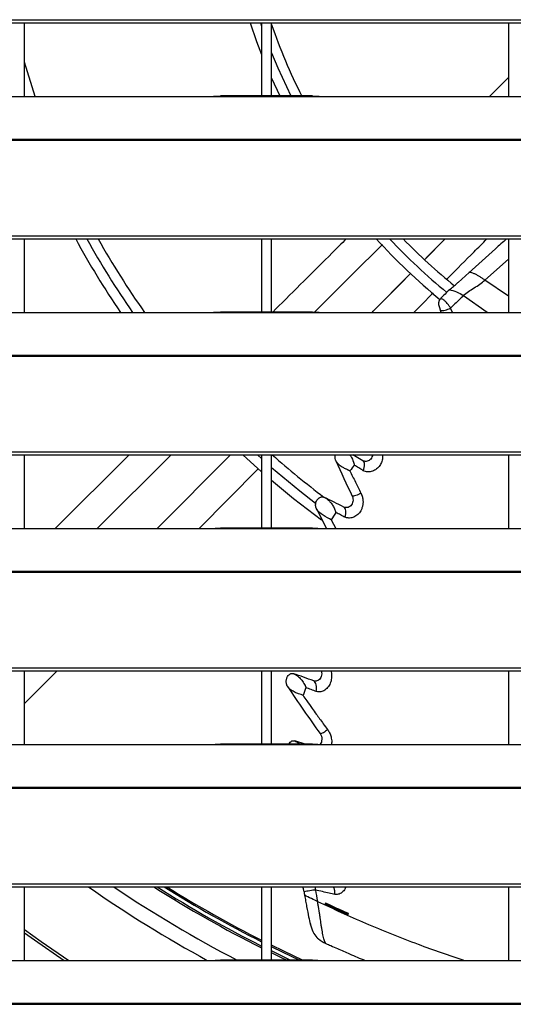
# Model space of a CAD drawing. Header units: millimetres. Extents: x 0 to 39025, y -31299 to 8400.
# Tile 6 of 209: x 6790 to 6890, y -24574 to -24374. Entities that reach past the tile are written whole.
import ezdxf

# ---------------------------------------------------------------- set-up
doc = ezdxf.new("R2010")
doc.units = ezdxf.units.MM

# ---------------------------------------------------------------- blocks, each defined once
blk = doc.blocks.new('Adapt 2 S (spredaj)')
at = {"linetype": 'Continuous', "lineweight": 25}
for p, q in [((7.21, 457.88), (1142.79, 457.88)), ((7.21, 457.23), (1142.79, 457.23)), ((187, 442.35), (187, 457.23)), ((234.78, 457.23), (235, 456.59)), ((235, 457.23), (235, 442.43)), ((237, 442.43), (237, 457.23)), ((285, 457.23), (285, 442.35)), ((189.15, 442.35), (187, 449.27)), ((237, 446.03), (238.67, 442.43)), ((285, 446.17), (281.16, 442.35)), ((42, 442.35), (225, 442.35)), ((225, 442.35), (247, 442.35)), ((245.31, 442.43), (226.65, 442.43)), ((247, 442.35), (818, 442.35)), ((16.21, 433.68), (1133.33, 433.68)), ((16.21, 433.46), (1133.33, 433.46)), ((7.21, 414.13), (1142.79, 414.13)), ((7.21, 413.48), (1142.79, 413.48)), ((187, 398.6), (187, 413.48)), ((235, 413.48), (235, 398.68)), ((237, 398.68), (237, 413.48)), ((272.19, 413.48), (268.06, 409.34)), ((285, 413.48), (285, 398.6)), ((285, 409.35), (280.22, 405.16)), ((265.19, 406.45), (257.37, 398.6)), ((277.03, 406.68), (274.8, 404.66)), ((285, 401.88), (280.22, 405.16)), ((280.71, 398.6), (275.89, 401.99)), ((271.41, 398.6), (271.27, 398.97)), ((273.65, 398.6), (273.3, 399.48)), ((42, 398.6), (225, 398.6)), ((225, 398.6), (247, 398.6)), ((245.31, 398.68), (226.65, 398.68)), ((247, 398.6), (818, 398.6)), ((16.21, 389.93), (1133.33, 389.93)), ((16.21, 389.71), (1133.33, 389.71)), ((7.21, 370.38), (1142.79, 370.38)), ((7.21, 369.73), (1142.79, 369.73)), ((187, 354.85), (187, 369.73)), ((208.16, 369.73), (193.22, 354.85)), ((216.66, 369.73), (201.72, 354.85)), ((213.86, 354.85), (228.69, 369.73)), ((231.22, 369.73), (235, 366.31)), ((234.17, 369.73), (235, 368.99)), ((235, 369.73), (235, 354.93)), ((237, 354.93), (237, 369.73)), ((255.51, 368.57), (253.52, 369.73)), ((285, 369.73), (285, 354.85)), ((255.84, 368.44), (255.58, 368.51)), ((222.33, 354.85), (234.34, 366.9)), ((246.12, 358.82), (248.14, 354.85)), ((249.13, 356.6), (250.06, 354.85)), ((42, 354.85), (225, 354.85)), ((225, 354.85), (247, 354.85)), ((245.31, 354.93), (226.65, 354.93)), ((247, 354.85), (818, 354.85)), ((16.21, 346.18), (1133.33, 346.18)), ((16.21, 345.96), (1133.33, 345.96)), ((7.21, 326.63), (1142.79, 326.63)), ((7.21, 325.98), (1142.79, 325.98)), ((187, 311.1), (187, 325.98)), ((187, 319.39), (193.57, 325.98)), ((235, 325.98), (235, 311.18)), ((237, 311.18), (237, 325.98)), ((285, 325.98), (285, 311.1)), ((42, 311.1), (225, 311.1)), ((225, 311.1), (247, 311.1)), ((245.31, 311.18), (226.65, 311.18)), ((243.81, 311.18), (241.75, 311.82)), ((247, 311.1), (818, 311.1)), ((16.21, 302.43), (1133.33, 302.43)), ((16.21, 302.21), (1133.33, 302.21)), ((7.21, 282.88), (1142.79, 282.88)), ((7.21, 282.23), (1142.79, 282.23)), ((187, 267.35), (187, 282.23)), ((235, 282.23), (235, 267.43)), ((237, 267.43), (237, 282.23)), ((245.81, 282.23), (245.91, 281.61)), ((285, 282.23), (285, 267.35)), ((248.05, 278.76), (247.94, 278.64)), ((248.15, 278.85), (248.08, 278.91)), ((42, 267.35), (225, 267.35)), ((225, 267.35), (247, 267.35)), ((245.31, 267.43), (226.65, 267.43)), ((247, 267.35), (818, 267.35)), ((16.21, 258.68), (1133.33, 258.68)), ((16.21, 258.46), (1133.33, 258.46))]:
    blk.add_line(p, q, dxfattribs=at)
at = {"linetype": 'Continuous', "lineweight": 25, "flags": 128}
for points in [[(232.67, 457.23), (233.98, 453.48), (235, 450.81)], [(237, 451.19), (238.27, 448.13), (240.9, 442.43)], [(268.06, 409.34), (268.62, 409.89), (272.19, 413.48)], [(259.5, 412.34), (259.33, 412.17), (253.52, 406.39), (247.78, 400.67), (245.75, 398.66)], [(257.38, 398.6), (257.62, 398.85), (262.98, 404.22), (265.19, 406.45)], [(265.84, 398.6), (267.25, 400.02), (269.79, 402.56)], [(237, 367.22), (242.72, 362.47), (245.95, 359.96)], [(237, 364.59), (241.48, 360.9), (247.12, 356.6)], [(187, 273.59), (190.37, 271.17), (195.94, 267.35)], [(187, 272.97), (189.01, 271.52), (195.04, 267.35)], [(243.31, 267.43), (239.51, 269.22), (237, 270.44)], [(242.61, 267.43), (239.38, 268.96), (237, 270.12)], [(240.81, 267.43), (239.05, 268.27), (237, 269.27)], [(240.02, 267.43), (238.9, 267.96), (237, 268.89)]]:
    blk.add_lwpolyline(points, dxfattribs=at)
at = {"linetype": 'Continuous', "lineweight": 25}
for radius, start, end in [(118, 199.1059, 206.7555), (172, 208.4981, 214.3095), (170, 208.8647, 214.7707), (168, 209.2414, 215.2457), (122, 222.2739, 230.6506), (120, 223.1481, 230.7258), (118, 224.0653, 230.8867), (168, 228.493, 233.0995), (259.95, 235.1467, 241.387), (257.05, 236.0853, 242.5566), (252.6, 237.6155, 243.2998), (252.26, 237.7372, 243.2611), (251.5, 238.014, 243.1733), (251.21, 238.1208, 243.1396)]:
    blk.add_arc((348.5, 495.55), radius, start, end, dxfattribs=at)
for points, knots in [([(225, 442.35), (225.39, 442.37), (225.98, 442.41), (226.48, 442.41), (226.65, 442.41)], [0, 0, 0, 0, 0.650514, 1, 1, 1, 1]), ([(245.31, 442.41), (245.48, 442.41), (246, 442.41), (246.6, 442.37), (247, 442.35)], [0, 0, 0, 0, 0.333156, 1, 1, 1, 1]), ([(252.15, 413.48), (251.2, 412.55), (248.34, 409.7), (243.56, 404.93), (239.54, 400.94), (237.44, 398.85), (237.27, 398.68)], [0, 0, 0, 0, 0.190192, 0.576556, 0.965793, 1, 1, 1, 1]), ([(272.6, 405.39), (272.7, 405.49), (274.51, 407.31), (277.2, 410.01), (279.78, 412.61), (280.66, 413.48)], [0, 0, 0, 0, 0.036054, 0.674592, 1, 1, 1, 1]), ([(284.64, 413.48), (283.88, 412.82), (281.31, 410.58), (278.78, 408.27), (277, 406.64)], [0, 0, 0, 0, 0.29644, 1, 1, 1, 1]), ([(275.89, 401.99), (276.47, 402.59), (277.26, 403.08), (278.45, 403.82), (278.85, 404.06), (279.58, 404.58), (279.92, 404.86), (280.22, 405.16)], [0, 0, 0, 0, 0.5, 0.5, 0.75, 0.75, 1, 1, 1, 1]), ([(280.22, 405.16), (280.06, 405.28), (279.74, 405.51), (279.17, 405.86), (278.6, 406.18), (278.04, 406.45), (277.55, 406.64), (277.19, 406.71), (277.02, 406.7), (277, 406.65), (277, 406.64)], [0, 0, 0, 0, 0.159625, 0.31396, 0.4601, 0.596562, 0.726227, 0.854599, 0.988074, 1, 1, 1, 1]), ([(273.04, 403.18), (273.58, 403.63), (274.2, 404.15), (274.83, 404.69), (274.9, 404.75)], [0, 0, 0, 0, 0.8784, 1, 1, 1, 1]), ([(273.04, 403.18), (273.5, 403.12), (274.02, 402.97), (275.02, 402.55), (275.5, 402.28), (275.89, 401.99)], [0, 0, 0, 0, 0.5, 0.5, 1, 1, 1, 1]), ([(271.3, 401.44), (271.28, 401.41), (271.22, 401.35), (271.15, 401.26), (271.08, 401.16), (271.03, 401.07), (270.98, 400.98), (270.94, 400.89), (270.91, 400.8), (270.89, 400.71), (270.87, 400.63), (270.86, 400.55), (270.85, 400.47), (270.85, 400.4), (270.85, 400.33), (270.85, 400.27), (270.86, 400.21), (270.86, 400.16), (270.87, 400.11), (270.88, 400.07), (270.89, 400.03), (270.89, 400), (270.9, 399.96), (270.91, 399.93), (270.94, 399.88), (270.96, 399.81), (271, 399.7), (271.06, 399.53), (271.15, 399.28), (271.23, 399.08), (271.27, 398.97)], [0, 0, 0, 0, 0.046593, 0.090552, 0.132049, 0.171264, 0.208382, 0.243579, 0.277009, 0.308788, 0.338996, 0.367687, 0.394888, 0.420609, 0.444846, 0.467584, 0.488799, 0.508464, 0.526547, 0.543013, 0.557828, 0.570958, 0.582371, 0.597313, 0.614025, 0.638909, 0.681893, 0.753532, 0.86023, 1, 1, 1, 1]), ([(273.3, 399.48), (273.28, 399.51), (273.23, 399.59), (273.14, 399.72), (273, 399.91), (272.83, 400.16), (272.6, 400.45), (272.34, 400.73), (272.08, 400.96), (271.87, 401.13), (271.67, 401.26), (271.48, 401.36), (271.36, 401.41), (271.3, 401.44)], [0, 0, 0, 0, 0.039368, 0.102577, 0.18839, 0.295653, 0.423657, 0.572471, 0.677713, 0.7728, 0.857648, 0.933217, 1, 1, 1, 1]), ([(275.89, 401.99), (275.6, 401.72), (275.03, 401.17), (274.17, 400.34), (273.59, 399.77), (273.3, 399.48)], [0, 0, 0, 0, 0.327319, 0.660644, 1, 1, 1, 1]), ([(271.27, 398.97), (271.45, 398.93), (271.79, 398.96), (272.55, 399.15), (272.97, 399.31), (273.3, 399.48)], [0, 0, 0, 0, 0.5, 0.5, 1, 1, 1, 1]), ([(225, 398.6), (225.39, 398.62), (225.98, 398.66), (226.48, 398.66), (226.65, 398.66)], [0, 0, 0, 0, 0.650514, 1, 1, 1, 1]), ([(245.31, 398.66), (245.48, 398.66), (246, 398.66), (246.6, 398.62), (247, 398.6)], [0, 0, 0, 0, 0.333156, 1, 1, 1, 1]), ([(250.05, 368.56), (250, 368.7), (249.9, 368.99), (249.88, 369.41), (249.95, 369.65), (249.98, 369.73)], [0, 0, 0, 0, 0.3855601, 0.7749455, 1, 1, 1, 1]), ([(252.88, 369.73), (252.95, 369.65), (253.28, 369.22), (253.55, 368.57), (253.72, 367.94), (253.77, 367.74), (253.79, 367.66)], [0, 0, 0, 0, 0.139827, 0.713565, 0.894296, 1, 1, 1, 1]), ([(259.5, 369.73), (259.51, 369.61), (259.55, 369.17), (259.38, 368.4), (258.96, 367.54), (258.3, 366.82), (257.46, 366.37), (256.5, 366.23), (255.89, 366.44), (255.58, 366.54)], [0, 0, 0, 0, 0.054362, 0.192722, 0.332964, 0.484941, 0.648138, 0.821794, 1, 1, 1, 1]), ([(257.45, 369.73), (257.45, 369.68), (257.44, 369.46), (257.26, 369.09), (256.97, 368.72), (256.6, 368.49), (256.22, 368.38), (255.97, 368.42), (255.85, 368.44)], [0, 0, 0, 0, 0.057372, 0.254259, 0.447864, 0.637794, 0.82337, 1, 1, 1, 1]), ([(252.9, 366.51), (252.86, 366.53), (252.77, 366.57), (252.63, 366.64), (252.47, 366.71), (252.31, 366.79), (251.99, 366.93), (251.65, 367.09), (251.25, 367.32), (250.96, 367.52), (250.65, 367.77), (250.4, 368.04), (250.2, 368.3), (250.1, 368.48), (250.05, 368.56)], [0, 0, 0, 0, 0.047625, 0.09777, 0.150387, 0.205407, 0.262739, 0.451908, 0.514096, 0.630163, 0.735948, 0.832351, 0.920152, 1, 1, 1, 1]), ([(255.58, 366.54), (255.28, 366.73), (254.68, 367.1), (254.09, 367.47), (253.79, 367.66)], [0, 0, 0, 0, 0.496731, 1, 1, 1, 1]), ([(255.58, 366.54), (255.77, 367), (255.87, 367.44), (255.84, 368.16), (255.72, 368.44), (255.51, 368.57)], [0, 0, 0, 0, 0.5, 0.5, 1, 1, 1, 1]), ([(252.9, 366.51), (253.08, 366.13), (253.45, 365.38), (254, 364.25), (254.55, 363.13), (254.92, 362.38), (255.11, 362.01)], [0, 0, 0, 0, 0.251244, 0.501752, 0.751381, 1, 1, 1, 1]), ([(246.12, 358.82), (246.11, 358.85), (246.08, 358.92), (246.04, 359.01), (246.01, 359.12), (245.98, 359.26), (245.95, 359.44), (245.95, 359.68), (245.97, 359.91), (246.04, 360.23), (246.21, 360.61), (246.47, 360.91), (246.71, 361.08), (246.91, 361.18), (247.12, 361.23), (247.31, 361.24), (247.47, 361.22), (247.6, 361.18), (247.69, 361.15), (247.73, 361.13)], [0, 0, 0, 0, 0.02733, 0.054574, 0.081891, 0.109441, 0.165693, 0.221897, 0.28105, 0.340704, 0.464635, 0.594627, 0.66284, 0.730438, 0.797994, 0.866243, 0.911495, 0.955915, 1, 1, 1, 1]), ([(247.73, 361.13), (247.77, 361.1), (247.91, 361.03), (248.09, 360.91), (248.3, 360.75), (248.52, 360.58), (248.82, 360.29), (249.13, 359.94), (249.4, 359.55), (249.6, 359.2), (249.78, 358.83), (249.94, 358.45), (250.03, 358.2), (250.07, 358.07)], [0, 0, 0, 0, 0.037616, 0.115989, 0.164643, 0.236638, 0.325367, 0.482578, 0.584141, 0.686644, 0.790114, 0.894559, 1, 1, 1, 1]), ([(253.36, 361.4), (253.53, 361.06), (253.57, 360.67), (253.44, 359.97), (253.27, 359.66), (252.86, 359.24), (252.6, 359.11), (252.11, 359.04), (251.87, 359.08), (251.67, 359.18)], [0, 0, 0, 0, 0.25, 0.25, 0.5, 0.5, 0.75, 0.75, 1, 1, 1, 1]), ([(255.11, 362.01), (255.14, 361.96), (255.2, 361.85), (255.27, 361.68), (255.34, 361.51), (255.39, 361.33), (255.44, 361.16), (255.48, 360.98), (255.51, 360.8), (255.53, 360.61), (255.55, 360.42), (255.56, 360.08), (255.52, 359.59), (255.36, 358.98), (255.12, 358.45), (254.83, 358.01), (254.5, 357.65), (254.13, 357.36), (253.72, 357.14), (253.28, 356.99), (252.87, 356.94), (252.51, 356.96), (252.2, 357.01), (252, 357.07), (251.9, 357.11)], [0, 0, 0, 0, 0.023833, 0.047232, 0.070273, 0.093035, 0.115601, 0.138053, 0.160478, 0.182962, 0.205589, 0.228443, 0.305134, 0.38054, 0.458111, 0.520534, 0.583874, 0.65004, 0.717086, 0.786835, 0.857081, 0.904532, 0.952008, 1, 1, 1, 1]), ([(255.11, 362.01), (254.83, 361.81), (254.43, 361.62), (253.74, 361.38), (253.46, 361.34), (253.36, 361.4)], [0, 0, 0, 0, 0.5, 0.5, 1, 1, 1, 1]), ([(251.9, 357.11), (252.05, 357.57), (252.11, 358.03), (252.03, 358.77), (251.89, 359.05), (251.67, 359.18)], [0, 0, 0, 0, 0.5, 0.5, 1, 1, 1, 1]), ([(249.13, 356.6), (248.64, 356.88), (248.05, 357.15), (246.95, 357.86), (246.45, 358.29), (246.12, 358.82)], [0, 0, 0, 0, 0.5, 0.5, 1, 1, 1, 1]), ([(251.9, 357.11), (251.6, 357.27), (250.98, 357.59), (250.38, 357.91), (250.07, 358.07)], [0, 0, 0, 0, 0.494713, 1, 1, 1, 1]), ([(225, 354.85), (225.39, 354.87), (225.98, 354.91), (226.48, 354.91), (226.65, 354.91)], [0, 0, 0, 0, 0.650514, 1, 1, 1, 1]), ([(245.31, 354.91), (245.48, 354.91), (246, 354.91), (246.6, 354.87), (247, 354.85)], [0, 0, 0, 0, 0.333156, 1, 1, 1, 1]), ([(240.31, 322.75), (240.29, 322.79), (240.25, 322.85), (240.2, 322.95), (240.15, 323.06), (240.11, 323.17), (240.08, 323.29), (240.05, 323.4), (240.02, 323.57), (240, 323.78), (240.01, 324.05), (240.06, 324.32), (240.16, 324.68), (240.34, 324.99), (240.56, 325.23), (240.75, 325.36), (240.94, 325.45), (241.12, 325.49), (241.28, 325.49), (241.4, 325.47), (241.48, 325.45), (241.52, 325.43)], [0, 0, 0, 0, 0.029358, 0.05823, 0.086795, 0.115236, 0.143739, 0.172484, 0.201647, 0.263082, 0.324985, 0.394876, 0.465116, 0.607896, 0.677904, 0.746935, 0.814167, 0.880549, 0.921682, 0.961323, 1, 1, 1, 1]), ([(241.52, 325.43), (241.54, 325.42), (241.58, 325.4), (241.65, 325.37), (241.72, 325.33), (241.81, 325.28), (241.94, 325.2), (242.12, 325.09), (242.37, 324.9), (242.68, 324.63), (243.13, 324.16), (243.51, 323.62), (243.76, 323.12), (243.88, 322.88), (243.94, 322.74), (243.97, 322.66), (243.98, 322.62)], [0, 0, 0, 0, 0.018165, 0.038056, 0.059736, 0.082276, 0.120734, 0.175247, 0.245268, 0.370514, 0.496988, 0.753315, 0.88025, 0.929018, 0.966789, 1, 1, 1, 1]), ([(247.13, 325.98), (247.16, 325.79), (247.22, 325.4), (247.1, 324.85), (246.87, 324.42), (246.56, 324.11), (246.22, 323.94), (245.88, 323.88), (245.66, 323.94), (245.56, 323.97)], [0, 0, 0, 0, 0.164463, 0.32421, 0.478021, 0.622663, 0.757333, 0.882424, 1, 1, 1, 1]), ([(249.05, 325.98), (249.07, 325.92), (249.2, 325.54), (249.22, 324.76), (249.04, 323.71), (248.57, 322.76), (247.86, 322.06), (247, 321.68), (246.39, 321.76), (246.09, 321.8)], [0, 0, 0, 0, 0.0270181, 0.1749889, 0.3254667, 0.4931703, 0.6632076, 0.8329506, 1, 1, 1, 1]), ([(246.09, 321.8), (246.18, 322.29), (246.17, 322.76), (245.98, 323.52), (245.8, 323.82), (245.56, 323.97)], [0, 0, 0, 0, 0.5, 0.5, 1, 1, 1, 1]), ([(243.4, 321.04), (243.36, 321.05), (243.24, 321.1), (242.94, 321.21), (242.44, 321.38), (241.88, 321.59), (241.38, 321.85), (241.03, 322.07), (240.74, 322.3), (240.5, 322.52), (240.37, 322.68), (240.31, 322.75)], [0, 0, 0, 0, 0.0391084, 0.1369515, 0.2926116, 0.5044063, 0.6260217, 0.7362009, 0.8351111, 0.9229626, 1, 1, 1, 1]), ([(246.09, 321.8), (245.74, 321.93), (245.04, 322.21), (244.34, 322.48), (243.98, 322.62)], [0, 0, 0, 0, 0.490509, 1, 1, 1, 1]), ([(243.4, 321.04), (243.66, 320.67), (244.27, 319.79), (245.17, 318.52), (246.03, 317.32), (246.78, 316.27), (247.53, 315.23), (248.06, 314.5), (248.34, 314.12)], [0, 0, 0, 0, 0.158581, 0.380081, 0.550045, 0.682415, 0.833566, 1, 1, 1, 1]), ([(248.34, 314.12), (248.14, 313.88), (247.81, 313.62), (247.22, 313.29), (246.95, 313.22), (246.85, 313.3)], [0, 0, 0, 0, 0.5, 0.5, 1, 1, 1, 1]), ([(246.85, 313.3), (246.91, 313.21), (247.02, 313.04), (247.16, 312.65), (247.23, 312.14), (247.13, 311.58), (247, 311.23), (246.89, 311.11), (246.88, 311.11)], [0, 0, 0, 0, 0.132288, 0.26138, 0.512945, 0.755242, 0.985429, 1, 1, 1, 1]), ([(248.34, 314.12), (248.5, 313.9), (248.81, 313.47), (249.11, 312.59), (249.25, 311.76), (249.17, 311.26), (249.14, 311.1)], [0, 0, 0, 0, 0.257489, 0.518046, 0.845718, 1, 1, 1, 1]), ([(225, 311.1), (225.39, 311.12), (225.98, 311.16), (226.48, 311.16), (226.65, 311.16)], [0, 0, 0, 0, 0.650514, 1, 1, 1, 1]), ([(240.56, 311.18), (240.58, 311.24), (240.68, 311.46), (240.96, 311.71), (241.34, 311.89), (241.62, 311.84), (241.75, 311.82)], [0, 0, 0, 0, 0.110566, 0.428944, 0.724684, 1, 1, 1, 1]), ([(241.75, 311.82), (242.02, 311.69), (242.37, 311.51), (242.66, 311.24), (242.72, 311.18)], [0, 0, 0, 0, 0.781835, 1, 1, 1, 1]), ([(245.31, 311.16), (245.48, 311.16), (246, 311.16), (246.6, 311.12), (247, 311.1)], [0, 0, 0, 0, 0.333156, 1, 1, 1, 1]), ([(243.6, 281.22), (243.56, 281.42), (243.51, 281.76), (243.45, 282.1), (243.42, 282.23)], [0, 0, 0, 0, 0.602333, 1, 1, 1, 1]), ([(245.91, 281.61), (245.6, 281.59), (245.2, 281.53), (244.37, 281.39), (243.95, 281.31), (243.6, 281.22)], [0, 0, 0, 0, 0.5, 0.5, 1, 1, 1, 1]), ([(249.87, 280.7), (249.47, 280.79), (248.63, 280.99), (247.31, 281.29), (246.39, 281.5), (245.91, 281.61)], [0, 0, 0, 0, 0.301261, 0.634555, 1, 1, 1, 1]), ([(249.87, 280.7), (249.86, 280.95), (249.84, 281.45), (249.72, 281.97), (249.59, 282.19), (249.57, 282.23)], [0, 0, 0, 0, 0.4411978, 0.8800706, 1, 1, 1, 1]), ([(252.05, 282.23), (252.04, 282.2), (251.95, 281.81), (251.49, 281.26), (250.75, 280.72), (250.16, 280.7), (249.87, 280.7)], [0, 0, 0, 0, 0.02845, 0.372475, 0.695145, 1, 1, 1, 1]), ([(246.33, 279.29), (246.02, 279.44), (245.57, 279.65), (244.62, 280.11), (244.12, 280.35), (243.72, 280.55)], [0, 0, 0, 0, 0.5, 0.5, 1, 1, 1, 1]), ([(243.72, 280.55), (243.79, 280.16), (243.93, 279.36), (244.22, 277.79), (244.54, 276.06), (244.77, 275.15), (244.88, 274.7)], [0, 0, 0, 0, 0.154883, 0.314665, 0.659065, 1, 1, 1, 1]), ([(248.05, 270.78), (248.04, 270.79), (248.01, 270.81), (247.97, 270.86), (247.92, 270.93), (247.86, 271.03), (247.78, 271.21), (247.68, 271.5), (247.51, 272.13), (247.36, 272.93), (247.2, 273.87), (247.05, 274.76), (246.91, 275.76), (246.77, 276.66), (246.68, 277.26), (246.59, 277.78), (246.5, 278.33), (246.41, 278.85), (246.36, 279.13), (246.33, 279.29)], [0, 0, 0, 0, 0.0136191, 0.0329807, 0.0583394, 0.0909379, 0.1233968, 0.1962797, 0.2767463, 0.4488058, 0.5282713, 0.6064389, 0.7344627, 0.8119211, 0.8377572, 0.8803929, 0.935173, 0.9632669, 1, 1, 1, 1]), ([(246.33, 279.29), (249.54, 277.81), (256.15, 274.77), (266.08, 270.75), (272.97, 268.42), (276.13, 267.35)], [0, 0, 0, 0, 0.338431, 0.6962, 1, 1, 1, 1]), ([(248.08, 278.91), (248.01, 278.93), (247.94, 278.93), (247.87, 278.84), (247.85, 278.79), (247.87, 278.7), (247.91, 278.65), (247.94, 278.64)], [0, 0, 0, 0, 0.5, 0.5, 0.75, 0.75, 1, 1, 1, 1]), ([(248.15, 278.85), (248.15, 278.85), (248.13, 278.86), (248.11, 278.86), (248.08, 278.85), (248.05, 278.84), (248.03, 278.81), (248.03, 278.79), (248.03, 278.78), (248.04, 278.77), (248.05, 278.77), (248.05, 278.76)], [0, 0, 0, 0, 0.105011, 0.224413, 0.364986, 0.642489, 0.743265, 0.831614, 0.86768, 0.910284, 1, 1, 1, 1]), ([(248.05, 278.76), (248.42, 278.59), (249.15, 278.25), (250.25, 277.74), (251.35, 277.24), (252.09, 276.92), (252.45, 276.75)], [0, 0, 0, 0, 0.251963, 0.502635, 0.751989, 1, 1, 1, 1]), ([(252.56, 276.84), (252.19, 277.01), (251.45, 277.33), (250.35, 277.83), (249.25, 278.34), (248.52, 278.68), (248.15, 278.85)], [0, 0, 0, 0, 0.24851, 0.498027, 0.748531, 1, 1, 1, 1]), ([(252.35, 276.63), (252.42, 276.61), (252.49, 276.61), (252.56, 276.7), (252.58, 276.75), (252.56, 276.84), (252.52, 276.89), (252.48, 276.9)], [0, 0, 0, 0, 0.5, 0.5, 0.75, 0.75, 1, 1, 1, 1]), ([(252.45, 276.75), (252.46, 276.75), (252.47, 276.74), (252.5, 276.74), (252.53, 276.75), (252.56, 276.77), (252.58, 276.8), (252.58, 276.81), (252.58, 276.83), (252.57, 276.83), (252.56, 276.84), (252.56, 276.84)], [0, 0, 0, 0, 0.105872, 0.226471, 0.368406, 0.644778, 0.747728, 0.833118, 0.868711, 0.910907, 1, 1, 1, 1]), ([(244.86, 274.78), (245.02, 274.21), (245.35, 273.03), (245.89, 272.34), (246.17, 271.99)], [0, 0, 0, 0, 0.484941, 1, 1, 1, 1]), ([(246.17, 272), (246.28, 271.9), (246.85, 271.38), (247.51, 271.05), (248.05, 270.78)], [0, 0, 0, 0, 0.190363, 1, 1, 1, 1]), ([(248.05, 270.78), (248.37, 270.64), (249.14, 270.29), (250.73, 269.58), (253.05, 268.57), (254.92, 267.79), (255.97, 267.35)], [0, 0, 0, 0, 0.1230035, 0.2983143, 0.6090014, 1, 1, 1, 1]), ([(225, 267.35), (225.39, 267.37), (225.98, 267.41), (226.48, 267.41), (226.65, 267.41)], [0, 0, 0, 0, 0.650514, 1, 1, 1, 1]), ([(245.31, 267.41), (245.48, 267.41), (246, 267.41), (246.6, 267.37), (247, 267.35)], [0, 0, 0, 0, 0.333156, 1, 1, 1, 1])]:
    blk.add_open_spline(points, degree=3, knots=knots, dxfattribs=at)
for points in [[(273.04, 403.18), (272.46, 402.61), (271.88, 402.04), (271.3, 401.47)], [(250.05, 368.56), (251.1, 366.19), (252.21, 363.8), (253.36, 361.4)], [(253.79, 367.66), (253.49, 367.28), (253.2, 366.9), (252.9, 366.51)], [(251.67, 359.18), (250.32, 359.84), (249.01, 360.49), (247.73, 361.13)], [(250.07, 358.07), (249.75, 357.58), (249.44, 357.09), (249.13, 356.6)], [(245.56, 323.97), (244.18, 324.47), (242.83, 324.96), (241.52, 325.43)], [(240.31, 322.75), (242.4, 319.63), (244.58, 316.48), (246.85, 313.3)], [(243.98, 322.62), (243.79, 322.1), (243.59, 321.58), (243.4, 321.04)], [(243.6, 281.22), (243.64, 281), (243.68, 280.78), (243.72, 280.55)], [(245.91, 281.61), (246.05, 280.87), (246.18, 280.1), (246.33, 279.29)], [(247.94, 278.64), (249.39, 277.96), (250.85, 277.29), (252.35, 276.63)], [(252.48, 276.9), (250.99, 277.56), (249.52, 278.24), (248.08, 278.91)], [(252.45, 276.75), (252.42, 276.71), (252.38, 276.67), (252.35, 276.63)], [(252.56, 276.84), (252.53, 276.86), (252.51, 276.88), (252.48, 276.9)]]:
    blk.add_open_spline(points, degree=3, dxfattribs=at)

msp = doc.modelspace()

# ---------------------------------------------------------------- block references
at = {"color": 1}
msp.add_blockref('Adapt 2 S (spredaj)', (6603.64, -24832.08), dxfattribs=at)

doc.saveas('drawing.dxf')
